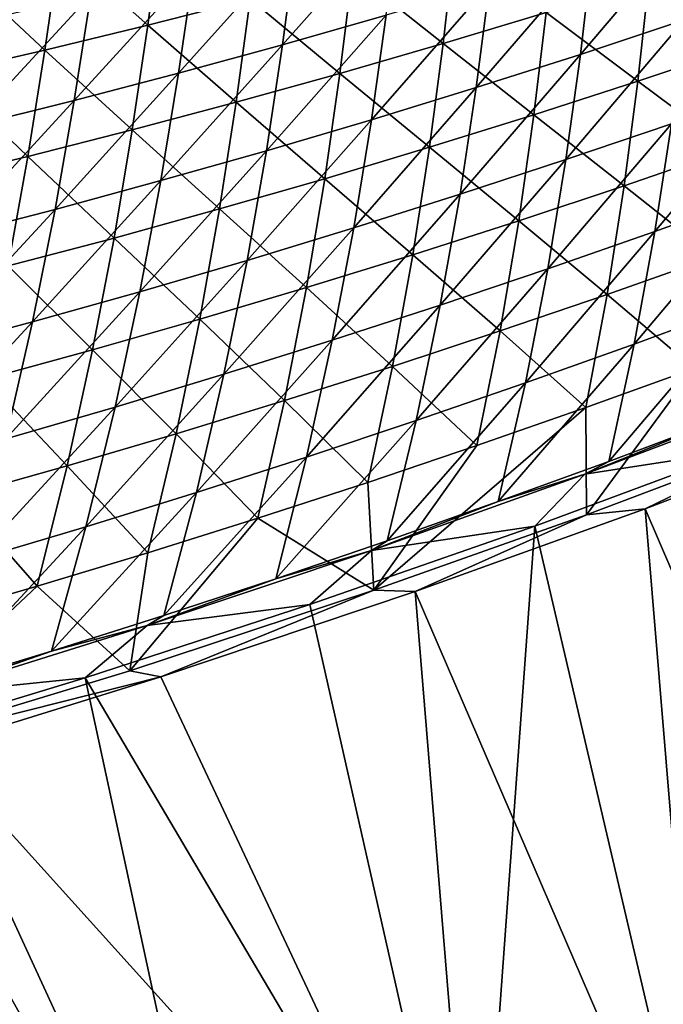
# Model space of a CAD drawing. Header units: metres. Extents: x 0 to 1400, y -1400 to 0.
# Tile 69 of 256: x 714 to 758, y -1315 to -1247. Entities that reach past the tile are written whole.
import ezdxf

# ---------------------------------------------------------------- set-up
doc = ezdxf.new("R2010")
doc.units = ezdxf.units.M

msp = doc.modelspace()

# ---------------------------------------------------------------- linework, layer by layer
at = {"layer": 'None'}
for points in [[(738.915344, -1246.973145, -170.144547), (739.752991, -1240.043823, -197.974976), (731.813965, -1248.996826, -170.106659)], [(739.752991, -1240.043823, -197.974976), (732.750793, -1241.964722, -197.934555), (731.813965, -1248.996826, -170.106659)], [(716.547791, -1242.271973, -226.429535), (723.500549, -1240.661987, -226.460907), (722.574402, -1247.642944, -198.586044)], [(722.574402, -1247.642944, -198.586044), (723.500549, -1240.661987, -226.460907), (729.603333, -1245.851929, -198.615891)], [(753.04248, -1242.69458, -170.219925), (752.239075, -1249.64856, -142.450073), (760.066895, -1240.441406, -170.257416)], [(752.239075, -1249.64856, -142.450073), (759.362671, -1247.292847, -142.483948), (760.066895, -1240.441406, -170.257416)], [(709.574585, -1243.802124, -226.398224), (716.547791, -1242.271973, -226.429535), (715.522827, -1249.354736, -198.556259)], [(715.522827, -1249.354736, -198.556259), (716.547791, -1242.271973, -226.429535), (722.574402, -1247.642944, -198.586044)], [(731.813965, -1248.996826, -170.106659), (732.750793, -1241.964722, -197.934555), (724.688416, -1250.942261, -170.06868)], [(732.750793, -1241.964722, -197.934555), (725.726013, -1243.807373, -197.894028), (724.688416, -1250.942261, -170.06868)], [(736.60907, -1243.982422, -198.645782), (743.591003, -1242.035278, -198.67569), (742.825073, -1248.913818, -170.856873)], [(742.825073, -1248.913818, -170.856873), (743.591003, -1242.035278, -198.67569), (749.878601, -1246.787842, -170.884293)], [(745.99176, -1244.87207, -170.182297), (745.087708, -1251.928467, -142.416061), (753.04248, -1242.69458, -170.219925)], [(745.087708, -1251.928467, -142.416061), (752.239075, -1249.64856, -142.450073), (753.04248, -1242.69458, -170.219925)], [(763.905945, -1242.308228, -170.939148), (763.268799, -1249.11145, -143.177216), (756.905762, -1244.585693, -170.911713)], [(708.449097, -1250.986572, -198.52652), (709.574585, -1243.802124, -226.398224), (715.522827, -1249.354736, -198.556259)], [(724.688416, -1250.942261, -170.06868), (725.726013, -1243.807373, -197.894028), (717.539551, -1252.808838, -170.030609)], [(725.726013, -1243.807373, -197.894028), (718.679382, -1245.571289, -197.853439), (717.539551, -1252.808838, -170.030609)], [(729.603333, -1245.851929, -198.615891), (736.60907, -1243.982422, -198.645782), (735.745605, -1250.962891, -170.829483)], [(735.745605, -1250.962891, -170.829483), (736.60907, -1243.982422, -198.645782), (742.825073, -1248.913818, -170.856873)], [(738.915344, -1246.973145, -170.144547), (737.909302, -1254.131836, -142.381912), (745.99176, -1244.87207, -170.182297)], [(737.909302, -1254.131836, -142.381912), (745.087708, -1251.928467, -142.416061), (745.99176, -1244.87207, -170.182297)], [(756.905762, -1244.585693, -170.911713), (756.171021, -1251.490479, -143.153336), (749.878601, -1246.787842, -170.884293)], [(763.268799, -1249.11145, -143.177216), (756.171021, -1251.490479, -143.153336), (756.905762, -1244.585693, -170.911713)], [(717.539551, -1252.808838, -170.030609), (718.679382, -1245.571289, -197.853439), (710.368103, -1254.595337, -169.992477)], [(718.679382, -1245.571289, -197.853439), (711.611755, -1247.255615, -197.812775), (710.368103, -1254.595337, -169.992477)], [(722.574402, -1247.642944, -198.586044), (729.603333, -1245.851929, -198.615891), (728.640747, -1252.934082, -170.802124)], [(728.640747, -1252.934082, -170.802124), (729.603333, -1245.851929, -198.615891), (735.745605, -1250.962891, -170.829483)], [(731.813965, -1248.996826, -170.106659), (730.704529, -1256.257813, -142.347626), (738.915344, -1246.973145, -170.144547)], [(730.704529, -1256.257813, -142.347626), (737.909302, -1254.131836, -142.381912), (738.915344, -1246.973145, -170.144547)], [(749.878601, -1246.787842, -170.884293), (749.044861, -1253.794189, -143.129471), (742.825073, -1248.913818, -170.856873)], [(756.171021, -1251.490479, -143.153336), (749.044861, -1253.794189, -143.129471), (749.878601, -1246.787842, -170.884293)], [(715.522827, -1249.354736, -198.556259), (722.574402, -1247.642944, -198.586044), (721.511108, -1254.82666, -170.774796)], [(721.511108, -1254.82666, -170.774796), (722.574402, -1247.642944, -198.586044), (728.640747, -1252.934082, -170.802124)], [(751.234558, -1256.859619, -114.749016), (759.362671, -1247.292847, -142.483948), (752.239075, -1249.64856, -142.450073)], [(751.234558, -1256.859619, -114.749016), (758.462585, -1254.401855, -114.778221), (759.362671, -1247.292847, -142.483948)], [(724.688416, -1250.942261, -170.06868), (723.474182, -1258.305298, -142.313248), (731.813965, -1248.996826, -170.106659)], [(723.474182, -1258.305298, -142.313248), (730.704529, -1256.257813, -142.347626), (731.813965, -1248.996826, -170.106659)], [(742.825073, -1248.913818, -170.856873), (741.89093, -1256.021729, -143.105606), (735.745605, -1250.962891, -170.829483)], [(749.044861, -1253.794189, -143.129471), (741.89093, -1256.021729, -143.105606), (742.825073, -1248.913818, -170.856873)], [(708.449097, -1250.986572, -198.52652), (715.522827, -1249.354736, -198.556259), (714.357178, -1256.640015, -170.747528)], [(714.357178, -1256.640015, -170.747528), (715.522827, -1249.354736, -198.556259), (721.511108, -1254.82666, -170.774796)], [(743.977539, -1259.241455, -114.71965), (752.239075, -1249.64856, -142.450073), (745.087708, -1251.928467, -142.416061)], [(743.977539, -1259.241455, -114.71965), (751.234558, -1256.859619, -114.749016), (752.239075, -1249.64856, -142.450073)], [(762.435974, -1256.171509, -115.484314), (756.171021, -1251.490479, -143.153336), (763.268799, -1249.11145, -143.177216)], [(707.179504, -1258.373169, -170.720322), (708.449097, -1250.986572, -198.52652), (714.357178, -1256.640015, -170.747528)], [(717.539551, -1252.808838, -170.030609), (716.219055, -1260.27356, -142.278748), (724.688416, -1250.942261, -170.06868)], [(716.219055, -1260.27356, -142.278748), (723.474182, -1258.305298, -142.313248), (724.688416, -1250.942261, -170.06868)], [(735.745605, -1250.962891, -170.829483), (734.709656, -1258.171997, -143.081757), (728.640747, -1252.934082, -170.802124)], [(741.89093, -1256.021729, -143.105606), (734.709656, -1258.171997, -143.081757), (735.745605, -1250.962891, -170.829483)], [(755.235413, -1258.651855, -115.465034), (749.044861, -1253.794189, -143.129471), (756.171021, -1251.490479, -143.153336)], [(762.435974, -1256.171509, -115.484314), (755.235413, -1258.651855, -115.465034), (756.171021, -1251.490479, -143.153336)], [(736.692261, -1261.546387, -114.690147), (743.977539, -1259.241455, -114.71965), (745.087708, -1251.928467, -142.416061)], [(736.692261, -1261.546387, -114.690147), (745.087708, -1251.928467, -142.416061), (737.909302, -1254.131836, -142.381912)], [(757.325256, -1261.797729, -87.135895), (764.632874, -1259.16333, -87.15963), (765.661072, -1251.869263, -114.807259)], [(757.325256, -1261.797729, -87.135895), (765.661072, -1251.869263, -114.807259), (758.462585, -1254.401855, -114.778221)], [(710.368103, -1254.595337, -169.992477), (708.940002, -1262.161621, -142.244186), (717.539551, -1252.808838, -170.030609)], [(708.940002, -1262.161621, -142.244186), (716.219055, -1260.27356, -142.278748), (717.539551, -1252.808838, -170.030609)], [(728.640747, -1252.934082, -170.802124), (727.501587, -1260.244385, -143.057938), (721.511108, -1254.82666, -170.774796)], [(734.709656, -1258.171997, -143.081757), (727.501587, -1260.244385, -143.057938), (728.640747, -1252.934082, -170.802124)], [(729.379333, -1263.773682, -114.6605), (736.692261, -1261.546387, -114.690147), (737.909302, -1254.131836, -142.381912)], [(737.909302, -1254.131836, -142.381912), (730.704529, -1256.257813, -142.347626), (729.379333, -1263.773682, -114.6605)], [(748.005188, -1261.056519, -115.445755), (741.89093, -1256.021729, -143.105606), (749.044861, -1253.794189, -143.129471)], [(755.235413, -1258.651855, -115.465034), (748.005188, -1261.056519, -115.445755), (749.044861, -1253.794189, -143.129471)], [(749.986938, -1264.356812, -87.112), (757.325256, -1261.797729, -87.135895), (758.462585, -1254.401855, -114.778221)], [(749.986938, -1264.356812, -87.112), (758.462585, -1254.401855, -114.778221), (751.234558, -1256.859619, -114.749016)], [(721.511108, -1254.82666, -170.774796), (720.267212, -1262.237915, -143.034164), (714.357178, -1256.640015, -170.747528)], [(727.501587, -1260.244385, -143.057938), (720.267212, -1262.237915, -143.034164), (721.511108, -1254.82666, -170.774796)], [(722.039673, -1265.922241, -114.63073), (730.704529, -1256.257813, -142.347626), (723.474182, -1258.305298, -142.313248)], [(730.704529, -1256.257813, -142.347626), (722.039673, -1265.922241, -114.63073), (729.379333, -1263.773682, -114.6605)], [(740.745911, -1263.384766, -115.426476), (734.709656, -1258.171997, -143.081757), (741.89093, -1256.021729, -143.105606)], [(748.005188, -1261.056519, -115.445755), (740.745911, -1263.384766, -115.426476), (741.89093, -1256.021729, -143.105606)], [(761.364929, -1263.517578, -87.857254), (755.235413, -1258.651855, -115.465034), (762.435974, -1256.171509, -115.484314)], [(714.357178, -1256.640015, -170.747528), (713.007141, -1264.151855, -143.010422), (707.179504, -1258.373169, -170.720322)], [(720.267212, -1262.237915, -143.034164), (713.007141, -1264.151855, -143.010422), (714.357178, -1256.640015, -170.747528)], [(742.618652, -1266.839722, -87.087944), (751.234558, -1256.859619, -114.749016), (743.977539, -1259.241455, -114.71965)], [(742.618652, -1266.839722, -87.087944), (749.986938, -1264.356812, -87.112), (751.234558, -1256.859619, -114.749016)], [(714.674011, -1267.991089, -114.600845), (722.039673, -1265.922241, -114.63073), (723.474182, -1258.305298, -142.313248)], [(716.219055, -1260.27356, -142.278748), (714.674011, -1267.991089, -114.600845), (723.474182, -1258.305298, -142.313248)], [(733.458069, -1265.635742, -115.407219), (727.501587, -1260.244385, -143.057938), (734.709656, -1258.171997, -143.081757)], [(740.745911, -1263.384766, -115.426476), (733.458069, -1265.635742, -115.407219), (734.709656, -1258.171997, -143.081757)], [(754.055542, -1266.098633, -87.843292), (748.005188, -1261.056519, -115.445755), (755.235413, -1258.651855, -115.465034)], [(761.364929, -1263.517578, -87.857254), (754.055542, -1266.098633, -87.843292), (755.235413, -1258.651855, -115.465034)], [(755.909912, -1269.506104, -59.561993), (764.632874, -1259.16333, -87.15963), (757.325256, -1261.797729, -87.135895)], [(755.909912, -1269.506104, -59.561993), (763.333374, -1266.77063, -59.579758), (764.632874, -1259.16333, -87.15963)], [(735.221069, -1269.245361, -87.063751), (743.977539, -1259.241455, -114.71965), (736.692261, -1261.546387, -114.690147)], [(735.221069, -1269.245361, -87.063751), (742.618652, -1266.839722, -87.087944), (743.977539, -1259.241455, -114.71965)], [(708.940002, -1262.161621, -142.244186), (707.283264, -1269.97937, -114.570862), (716.219055, -1260.27356, -142.278748)], [(707.283264, -1269.97937, -114.570862), (714.674011, -1267.991089, -114.600845), (716.219055, -1260.27356, -142.278748)], [(726.142151, -1267.80835, -115.38797), (720.267212, -1262.237915, -143.034164), (727.501587, -1260.244385, -143.057938)], [(733.458069, -1265.635742, -115.407219), (726.142151, -1267.80835, -115.38797), (727.501587, -1260.244385, -143.057938)], [(746.715576, -1268.60376, -87.829346), (740.745911, -1263.384766, -115.426476), (748.005188, -1261.056519, -115.445755)], [(754.055542, -1266.098633, -87.843292), (746.715576, -1268.60376, -87.829346), (748.005188, -1261.056519, -115.445755)], [(727.794861, -1271.572876, -87.039421), (735.221069, -1269.245361, -87.063751), (736.692261, -1261.546387, -114.690147)], [(727.794861, -1271.572876, -87.039421), (736.692261, -1261.546387, -114.690147), (729.379333, -1263.773682, -114.6605)], [(748.454956, -1272.165894, -59.544083), (755.909912, -1269.506104, -59.561993), (757.325256, -1261.797729, -87.135895)], [(748.454956, -1272.165894, -59.544083), (757.325256, -1261.797729, -87.135895), (749.986938, -1264.356812, -87.112)], [(718.798706, -1269.901855, -115.368752), (713.007141, -1264.151855, -143.010422), (720.267212, -1262.237915, -143.034164)], [(726.142151, -1267.80835, -115.38797), (718.798706, -1269.901855, -115.368752), (720.267212, -1262.237915, -143.034164)], [(720.34082, -1273.821289, -87.014969), (727.794861, -1271.572876, -87.039421), (729.379333, -1263.773682, -114.6605)], [(729.379333, -1263.773682, -114.6605), (722.039673, -1265.922241, -114.63073), (720.34082, -1273.821289, -87.014969)], [(739.345398, -1271.032104, -87.815399), (733.458069, -1265.635742, -115.407219), (740.745911, -1263.384766, -115.426476)], [(746.715576, -1268.60376, -87.829346), (739.345398, -1271.032104, -87.815399), (740.745911, -1263.384766, -115.426476)], [(760.014587, -1271.17627, -60.29874), (754.055542, -1266.098633, -87.843292), (761.364929, -1263.517578, -87.857254)], [(718.798706, -1269.901855, -115.368752), (711.428223, -1271.915283, -115.349564), (713.007141, -1264.151855, -143.010422)], [(740.969238, -1274.748901, -59.526028), (748.454956, -1272.165894, -59.544083), (749.986938, -1264.356812, -87.112)], [(740.969238, -1274.748901, -59.526028), (749.986938, -1264.356812, -87.112), (742.618652, -1266.839722, -87.087944)], [(731.945679, -1273.382568, -87.801468), (726.142151, -1267.80835, -115.38797), (733.458069, -1265.635742, -115.407219)], [(739.345398, -1271.032104, -87.815399), (731.945679, -1273.382568, -87.801468), (733.458069, -1265.635742, -115.407219)], [(712.859863, -1275.98938, -86.990395), (722.039673, -1265.922241, -114.63073), (714.674011, -1267.991089, -114.600845)], [(722.039673, -1265.922241, -114.63073), (712.859863, -1275.98938, -86.990395), (720.34082, -1273.821289, -87.014969)], [(752.589905, -1273.857422, -60.290783), (746.715576, -1268.60376, -87.829346), (754.055542, -1266.098633, -87.843292)], [(760.014587, -1271.17627, -60.29874), (752.589905, -1273.857422, -60.290783), (754.055542, -1266.098633, -87.843292)], [(733.45343, -1277.254028, -59.507843), (742.618652, -1266.839722, -87.087944), (735.221069, -1269.245361, -87.063751)], [(733.45343, -1277.254028, -59.507843), (740.969238, -1274.748901, -59.526028), (742.618652, -1266.839722, -87.087944)], [(754.178406, -1277.543335, -32.09322), (763.333374, -1266.77063, -59.579758), (755.909912, -1269.506104, -59.561993)], [(763.333374, -1266.77063, -59.579758), (754.178406, -1277.543335, -32.09322), (761.724609, -1274.70813, -32.102882)], [(724.516846, -1275.654297, -87.78756), (718.798706, -1269.901855, -115.368752), (726.142151, -1267.80835, -115.38797)], [(731.945679, -1273.382568, -87.801468), (724.516846, -1275.654297, -87.78756), (726.142151, -1267.80835, -115.38797)], [(705.352783, -1278.076172, -86.965721), (712.859863, -1275.98938, -86.990395), (714.674011, -1267.991089, -114.600845)], [(714.674011, -1267.991089, -114.600845), (707.283264, -1269.97937, -114.570862), (705.352783, -1278.076172, -86.965721)], [(745.133789, -1276.462036, -60.282841), (739.345398, -1271.032104, -87.815399), (746.715576, -1268.60376, -87.829346)], [(752.589905, -1273.857422, -60.290783), (745.133789, -1276.462036, -60.282841), (746.715576, -1268.60376, -87.829346)], [(725.908264, -1279.68042, -59.489529), (735.221069, -1269.245361, -87.063751), (727.794861, -1271.572876, -87.039421)], [(725.908264, -1279.68042, -59.489529), (733.45343, -1277.254028, -59.507843), (735.221069, -1269.245361, -87.063751)], [(717.059509, -1277.846436, -87.773666), (711.428223, -1271.915283, -115.349564), (718.798706, -1269.901855, -115.368752)], [(724.516846, -1275.654297, -87.78756), (717.059509, -1277.846436, -87.773666), (718.798706, -1269.901855, -115.368752)], [(746.600159, -1280.302002, -32.083389), (755.909912, -1269.506104, -59.561993), (748.454956, -1272.165894, -59.544083)], [(746.600159, -1280.302002, -32.083389), (754.178406, -1277.543335, -32.09322), (755.909912, -1269.506104, -59.561993)], [(739.345398, -1271.032104, -87.815399), (737.64679, -1278.989258, -60.274918), (731.945679, -1273.382568, -87.801468)], [(737.64679, -1278.989258, -60.274918), (739.345398, -1271.032104, -87.815399), (745.133789, -1276.462036, -60.282841)], [(752.647827, -1281.200073, -32.845341), (752.589905, -1273.857422, -60.290783), (760.014587, -1271.17627, -60.29874)], [(766.919495, -1275.825073, -32.845306), (752.647827, -1281.200073, -32.845341), (760.014587, -1271.17627, -60.29874)], [(711.428223, -1271.915283, -115.349564), (717.059509, -1277.846436, -87.773666), (709.574036, -1279.957886, -87.759811)], [(718.334534, -1282.026978, -59.4711), (725.908264, -1279.68042, -59.489529), (727.794861, -1271.572876, -87.039421)], [(718.334534, -1282.026978, -59.4711), (727.794861, -1271.572876, -87.039421), (720.34082, -1273.821289, -87.014969)], [(738.990601, -1282.983276, -32.073399), (746.600159, -1280.302002, -32.083389), (748.454956, -1272.165894, -59.544083)], [(738.990601, -1282.983276, -32.073399), (748.454956, -1272.165894, -59.544083), (740.969238, -1274.748901, -59.526028)], [(752.540039, -1278.420288, -30.876774), (766.368103, -1273.178833, -30.882008), (761.724609, -1274.70813, -32.102882)], [(752.540039, -1278.420288, -30.876774), (763.052185, -1276.801147, -29.620726), (766.368103, -1273.178833, -30.882008)], [(710.733093, -1284.29248, -59.452564), (718.334534, -1282.026978, -59.4711), (720.34082, -1273.821289, -87.014969)], [(720.34082, -1273.821289, -87.014969), (712.859863, -1275.98938, -86.990395), (710.733093, -1284.29248, -59.452564)], [(731.945679, -1273.382568, -87.801468), (730.129395, -1281.43811, -60.267025), (724.516846, -1275.654297, -87.78756)], [(737.64679, -1278.989258, -60.274918), (730.129395, -1281.43811, -60.267025), (731.945679, -1273.382568, -87.801468)], [(752.647827, -1281.200073, -32.845341), (738.075562, -1286.365112, -32.845417), (752.589905, -1273.857422, -60.290783)], [(738.075562, -1286.365112, -32.845417), (745.133789, -1276.462036, -60.282841), (752.589905, -1273.857422, -60.290783)], [(731.350464, -1285.585938, -32.063251), (738.990601, -1282.983276, -32.073399), (740.969238, -1274.748901, -59.526028)], [(731.350464, -1285.585938, -32.063251), (740.969238, -1274.748901, -59.526028), (733.45343, -1277.254028, -59.507843)], [(754.178406, -1277.543335, -32.09322), (752.540039, -1278.420288, -30.876774), (761.724609, -1274.70813, -32.102882)], [(756.669495, -1280.799927, -32.208546), (771.762085, -1275.021851, -32.202759), (776.693176, -1327.38855, -3)], [(771.762085, -1275.021851, -32.202759), (756.669495, -1280.799927, -32.208546), (766.919495, -1275.825073, -32.845306)], [(724.516846, -1275.654297, -87.78756), (722.582092, -1283.807617, -60.259163), (717.059509, -1277.846436, -87.773666)], [(730.129395, -1281.43811, -60.267025), (722.582092, -1283.807617, -60.259163), (724.516846, -1275.654297, -87.78756)], [(766.919495, -1275.825073, -32.845306), (756.669495, -1280.799927, -32.208546), (752.647827, -1281.200073, -32.845341)], [(738.075562, -1286.365112, -32.845417), (737.64679, -1278.989258, -60.274918), (745.133789, -1276.462036, -60.282841)], [(723.680481, -1288.108887, -32.052952), (733.45343, -1277.254028, -59.507843), (725.908264, -1279.68042, -59.489529)], [(723.680481, -1288.108887, -32.052952), (731.350464, -1285.585938, -32.063251), (733.45343, -1277.254028, -59.507843)], [(763.052185, -1276.801147, -29.620726), (749.098206, -1281.982178, -29.62615), (760.857239, -1332.321289)], [(749.098206, -1281.982178, -29.62615), (763.052185, -1276.801147, -29.620726), (752.540039, -1278.420288, -30.876774)], [(709.574036, -1279.957886, -87.759811), (717.059509, -1277.846436, -87.773666), (715.005554, -1286.096802, -60.251335)], [(717.059509, -1277.846436, -87.773666), (722.582092, -1283.807617, -60.259163), (715.005554, -1286.096802, -60.251335)], [(752.540039, -1278.420288, -30.876774), (754.178406, -1277.543335, -32.09322), (746.600159, -1280.302002, -32.083389)], [(737.918457, -1283.647827, -30.871136), (752.540039, -1278.420288, -30.876774), (746.600159, -1280.302002, -32.083389)], [(737.918457, -1283.647827, -30.871136), (749.098206, -1281.982178, -29.62615), (752.540039, -1278.420288, -30.876774)], [(730.129395, -1281.43811, -60.267025), (737.64679, -1278.989258, -60.274918), (738.075562, -1286.365112, -32.845417)], [(715.005554, -1286.096802, -60.251335), (707.400146, -1288.304443, -60.243546), (709.574036, -1279.957886, -87.759811)], [(715.981567, -1290.551147, -32.0425), (725.908264, -1279.68042, -59.489529), (718.334534, -1282.026978, -59.4711)], [(715.981567, -1290.551147, -32.0425), (723.680481, -1288.108887, -32.052952), (725.908264, -1279.68042, -59.489529)], [(737.918457, -1283.647827, -30.871136), (746.600159, -1280.302002, -32.083389), (738.990601, -1282.983276, -32.073399)], [(752.647827, -1281.200073, -32.845341), (740.908508, -1286.466675, -32.214733), (738.075562, -1286.365112, -32.845417)], [(740.908508, -1286.466675, -32.214733), (756.669495, -1280.799927, -32.208546), (760.992615, -1333.094238, -3)], [(756.669495, -1280.799927, -32.208546), (740.908508, -1286.466675, -32.214733), (752.647827, -1281.200073, -32.845341)], [(760.992615, -1333.094238, -3), (756.669495, -1280.799927, -32.208546), (776.693176, -1327.38855, -3)], [(708.254517, -1292.911377, -32.031902), (715.981567, -1290.551147, -32.0425), (718.334534, -1282.026978, -59.4711)], [(708.254517, -1292.911377, -32.031902), (718.334534, -1282.026978, -59.4711), (710.733093, -1284.29248, -59.452564)], [(722.582092, -1283.807617, -60.259163), (730.129395, -1281.43811, -60.267025), (721.336609, -1291.897705, -32.845512)], [(721.336609, -1291.897705, -32.845512), (730.129395, -1281.43811, -60.267025), (738.075562, -1286.365112, -32.845417)], [(749.098206, -1281.982178, -29.62615), (733.688293, -1287.363159, -29.632275), (745.063843, -1337.706055)], [(733.688293, -1287.363159, -29.632275), (749.098206, -1281.982178, -29.62615), (737.918457, -1283.647827, -30.871136)], [(749.098206, -1281.982178, -29.62615), (745.063843, -1337.706055), (760.857239, -1332.321289)], [(731.350464, -1285.585938, -32.063251), (737.918457, -1283.647827, -30.871136), (738.990601, -1282.983276, -32.073399)], [(715.005554, -1286.096802, -60.251335), (722.582092, -1283.807617, -60.259163), (721.336609, -1291.897705, -32.845512)], [(722.538025, -1288.801392, -30.865099), (737.918457, -1283.647827, -30.871136), (731.350464, -1285.585938, -32.063251)], [(722.538025, -1288.801392, -30.865099), (733.688293, -1287.363159, -29.632275), (737.918457, -1283.647827, -30.871136)], [(721.336609, -1291.897705, -32.845512), (702.826721, -1297.519653, -32.845623), (715.005554, -1286.096802, -60.251335)], [(702.826721, -1297.519653, -32.845623), (707.400146, -1288.304443, -60.243546), (715.005554, -1286.096802, -60.251335)], [(723.680481, -1288.108887, -32.052952), (722.538025, -1288.801392, -30.865099), (731.350464, -1285.585938, -32.063251)], [(738.075562, -1286.365112, -32.845417), (723.48291, -1292.300171, -32.221741), (721.336609, -1291.897705, -32.845512)], [(740.908508, -1286.466675, -32.214733), (723.48291, -1292.300171, -32.221741), (738.075562, -1286.365112, -32.845417)], [(723.48291, -1292.300171, -32.221741), (740.908508, -1286.466675, -32.214733), (745.180298, -1338.482666, -3)], [(745.180298, -1338.482666, -3), (740.908508, -1286.466675, -32.214733), (760.992615, -1333.094238, -3)], [(733.688293, -1287.363159, -29.632275), (718.281311, -1292.389771, -29.638535), (745.063843, -1337.706055)], [(718.281311, -1292.389771, -29.638535), (733.688293, -1287.363159, -29.632275), (722.538025, -1288.801392, -30.865099)], [(722.538025, -1288.801392, -30.865099), (723.680481, -1288.108887, -32.052952), (715.981567, -1290.551147, -32.0425)], [(707.579651, -1293.477051, -30.859127), (722.538025, -1288.801392, -30.865099), (715.981567, -1290.551147, -32.0425)], [(707.579651, -1293.477051, -30.859127), (718.281311, -1292.389771, -29.638535), (722.538025, -1288.801392, -30.865099)], [(707.579651, -1293.477051, -30.859127), (715.981567, -1290.551147, -32.0425), (708.254517, -1292.911377, -32.031902)], [(723.48291, -1292.300171, -32.221741), (702.826721, -1297.519653, -32.845623), (721.336609, -1291.897705, -32.845512)], [(723.48291, -1292.300171, -32.221741), (707.865295, -1297.147217, -32.228165), (702.826721, -1297.519653, -32.845623)], [(718.281311, -1292.389771, -29.638535), (703.417786, -1296.906738, -29.644695), (729.163757, -1342.767334)], [(703.417786, -1296.906738, -29.644695), (718.281311, -1292.389771, -29.638535), (707.579651, -1293.477051, -30.859127)], [(707.865295, -1297.147217, -32.228165), (723.48291, -1292.300171, -32.221741), (745.180298, -1338.482666, -3)], [(745.063843, -1337.706055), (718.281311, -1292.389771, -29.638535), (729.163757, -1342.767334)], [(729.163757, -1342.767334), (703.417786, -1296.906738, -29.644695), (713.162231, -1347.497803)], [(729.261353, -1343.546997, -3), (692.042908, -1301.690674, -32.234798), (707.865295, -1297.147217, -32.228165)], [(745.180298, -1338.482666, -3), (729.261353, -1343.546997, -3), (707.865295, -1297.147217, -32.228165)], [(729.261353, -1343.546997, -3), (713.240723, -1348.280151, -3), (692.042908, -1301.690674, -32.234798)]]:
    msp.add_3dface(points, dxfattribs=at)
at = {"layer": 'None0'}
for points in [[(124.129768, -1294.119019, -521.977783), (781.702271, -1150.81958, -521.977783), (120.453018, -1274.459961, -521.977783)], [(781.702271, -1150.81958, -521.977783), (781.702271, -1150.81958, -541.977783), (120.453018, -1274.459961, -521.977783)], [(781.702271, -1150.81958, -541.977783), (120.453018, -1274.459961, -541.977783), (120.453018, -1274.459961, -521.977783)], [(781.702271, -1150.81958, -541.977783), (124.129768, -1294.119019, -541.977783), (120.453018, -1274.459961, -541.977783)], [(124.129768, -1294.119019, -521.977783), (785.378174, -1170.478882, -521.977783), (781.702271, -1150.81958, -521.977783)], [(785.378174, -1170.478882, -541.977783), (124.129768, -1294.119019, -541.977783), (781.702271, -1150.81958, -541.977783)], [(124.129768, -1294.119019, -521.977783), (124.129768, -1294.119019, -541.977783), (785.378174, -1170.478882, -521.977783)], [(124.129768, -1294.119019, -541.977783), (785.378174, -1170.478882, -541.977783), (785.378174, -1170.478882, -521.977783)]]:
    msp.add_3dface(points, dxfattribs=at)

doc.saveas('drawing.dxf')
